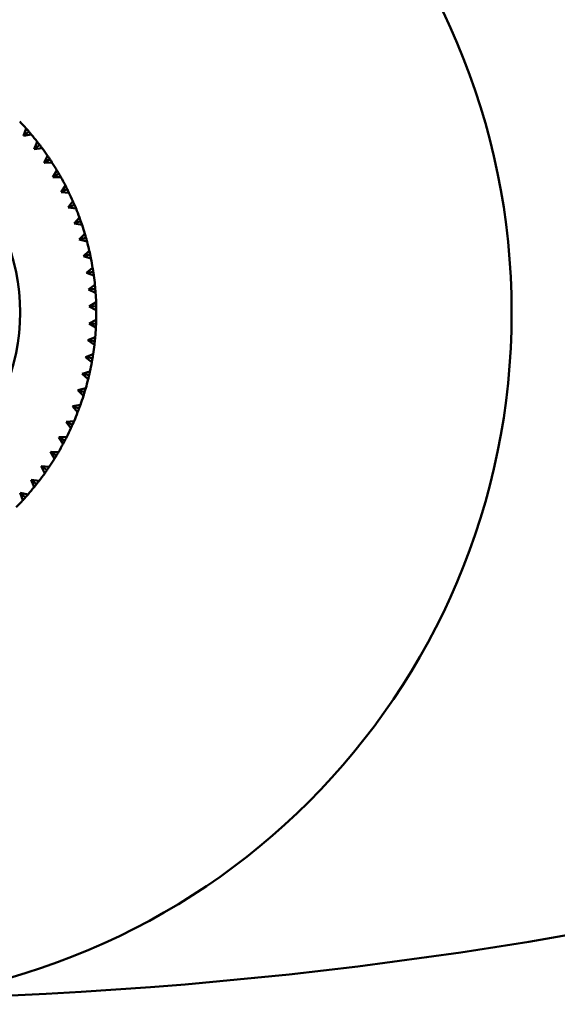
# Model space of a CAD drawing. Header units: millimetres. Extents: x 122 to 1973, y 56 to 2939.
# Tile 4 of 29: x 452 to 490, y 56 to 127. Entities that reach past the tile are written whole.
import ezdxf

# ---------------------------------------------------------------- set-up
doc = ezdxf.new("R2010")
doc.units = ezdxf.units.MM
doc.header["$LTSCALE"] = 10
doc.layers.add('Widoczne (ISO)', color=7, linetype='Continuous', lineweight=50)

msp = doc.modelspace()

# ---------------------------------------------------------------- linework, layer by layer
at = {"layer": 'Widoczne (ISO)'}
for p, q in [((451.816, 119.048), (452.004, 119.591)), ((452.194, 119.375), (451.816, 119.048)), ((452.381, 119.156), (451.816, 119.048)), ((452.588, 118.097), (452.81, 118.627)), ((452.986, 118.4), (452.588, 118.097)), ((453.159, 118.17), (452.588, 118.097)), ((453.3, 117.099), (453.554, 117.615)), ((453.716, 117.377), (453.3, 117.099)), ((453.873, 117.136), (453.3, 117.099)), ((453.947, 116.059), (454.233, 116.557)), ((454.379, 116.31), (453.947, 116.059)), ((454.522, 116.06), (453.947, 116.059)), ((454.527, 114.98), (454.845, 115.46)), ((454.975, 115.203), (454.527, 114.98)), ((455.101, 114.945), (454.527, 114.98)), ((455.039, 113.867), (455.386, 114.326)), ((455.499, 114.062), (455.039, 113.867)), ((455.609, 113.796), (455.039, 113.867)), ((455.479, 112.724), (455.854, 113.16)), ((455.951, 112.889), (455.479, 112.724)), ((456.044, 112.617), (455.479, 112.724)), ((455.848, 111.556), (456.249, 111.967)), ((456.329, 111.691), (455.848, 111.556)), ((456.405, 111.414), (455.848, 111.556)), ((456.141, 110.367), (456.568, 110.752)), ((456.63, 110.471), (456.141, 110.367)), ((456.689, 110.19), (456.141, 110.367)), ((456.36, 109.161), (456.81, 109.519)), ((456.855, 109.235), (456.36, 109.161)), ((456.895, 108.95), (456.36, 109.161)), ((456.503, 107.945), (456.974, 108.273)), ((457.001, 107.987), (456.503, 107.945)), ((457.023, 107.701), (456.503, 107.945)), ((456.569, 106.721), (457.06, 107.02)), ((457.069, 106.733), (456.569, 106.721)), ((457.073, 106.445), (456.569, 106.721)), ((456.558, 105.496), (457.067, 105.764)), ((457.057, 105.476), (456.558, 105.496)), ((457.044, 105.189), (456.558, 105.496)), ((456.47, 104.275), (456.995, 104.509)), ((456.967, 104.223), (456.47, 104.275)), ((456.936, 103.937), (456.47, 104.275)), ((456.305, 103.061), (456.844, 103.262)), ((456.799, 102.978), (456.305, 103.061)), ((456.749, 102.695), (456.305, 103.061)), ((456.065, 101.859), (456.615, 102.026)), ((456.552, 101.746), (456.065, 101.859)), ((456.485, 101.466), (456.065, 101.859)), ((455.75, 100.676), (456.309, 100.808)), ((456.229, 100.532), (455.75, 100.676)), ((456.144, 100.257), (455.75, 100.676)), ((455.361, 99.514), (455.928, 99.611)), ((455.83, 99.34), (455.361, 99.514)), ((455.728, 99.072), (455.361, 99.514)), ((454.9, 98.379), (455.471, 98.44)), ((455.357, 98.176), (454.9, 98.379)), ((455.238, 97.914), (454.9, 98.379)), ((454.368, 97.275), (454.943, 97.3)), ((454.812, 97.044), (454.368, 97.275)), ((454.677, 96.79), (454.368, 97.275)), ((454.196, 95.949), (453.768, 96.207)), ((454.046, 95.704), (453.768, 96.207)), ((453.768, 96.207), (454.343, 96.196)), ((453.514, 94.894), (453.103, 95.179)), ((453.348, 94.659), (453.103, 95.179)), ((453.103, 95.179), (453.676, 95.132)), ((452.766, 93.884), (452.374, 94.194)), ((452.586, 93.66), (452.374, 94.194)), ((452.374, 94.194), (452.943, 94.111)), ((451.956, 92.923), (451.584, 93.257)), ((451.763, 92.711), (451.584, 93.257)), ((451.584, 93.257), (452.147, 93.139))]:
    msp.add_line(p, q, dxfattribs=at)
for radius in [50, 14.5]:
    msp.add_circle((437.074, 106.284), radius, dxfattribs=at)
for centre, radius, start, end in [((437.074, 371.617), 315, 271.14233, 328.85767), ((437.074, 106.284), 20, 41.70896, 43.66175), ((437.074, 106.284), 20, 38.10896, 40.06175), ((437.074, 106.284), 20, 34.50896, 36.46175), ((437.074, 106.284), 20, 30.90896, 32.86175), ((437.074, 106.284), 20, 27.30896, 29.26175), ((437.074, 106.284), 20, 23.70896, 25.66175), ((437.074, 106.284), 20, 20.10896, 22.06175), ((437.074, 106.284), 20, 16.50896, 18.46175), ((437.074, 106.284), 20, 12.90896, 14.86175), ((437.074, 106.284), 20, 9.30896, 11.26175), ((437.074, 106.284), 20, 5.70896, 7.66175), ((437.074, 106.284), 20, 2.10896, 4.06175), ((437.074, 106.284), 20, 358.50896, 0.46175), ((437.074, 106.284), 20, 354.90896, 356.86175), ((437.074, 106.284), 20, 351.30896, 353.26175), ((437.074, 106.284), 20, 347.70896, 349.66175), ((437.074, 106.284), 20, 344.10896, 346.06175), ((437.074, 106.284), 20, 340.50896, 342.46175), ((437.074, 106.284), 20, 336.90896, 338.86175), ((437.074, 106.284), 20, 333.30896, 335.26175), ((437.074, 106.284), 20, 329.70896, 331.66175), ((437.074, 106.284), 20, 326.10896, 328.06175), ((437.074, 106.284), 20, 322.50896, 324.46175), ((437.074, 106.284), 20, 318.90896, 320.86175), ((437.074, 106.284), 20, 315.30896, 317.26175)]:
    msp.add_arc(centre, radius, start, end, dxfattribs=at)
for points, knots in [([(452.004, 119.591), (452.059, 119.529), (452.114, 119.467), (452.177, 119.395), (452.185, 119.385), (452.194, 119.375)], [0.01597845, 0.01597845, 0.01597845, 0.01597845, 0.06606705, 0.06606705, 0.07409033, 0.07409033, 0.07409033, 0.07409033]), ([(452.194, 119.375), (452.203, 119.365), (452.211, 119.355), (452.274, 119.282), (452.328, 119.219), (452.381, 119.156)], [0.05804162, 0.05804162, 0.05804162, 0.05804162, 0.06605559, 0.06605559, 0.11615352, 0.11615352, 0.11615352, 0.11615352]), ([(452.81, 118.627), (452.861, 118.562), (452.912, 118.497), (452.97, 118.421), (452.978, 118.41), (452.986, 118.4)], [0.01597845, 0.01597845, 0.01597845, 0.01597845, 0.06606705, 0.06606705, 0.07409033, 0.07409033, 0.07409033, 0.07409033]), ([(452.986, 118.4), (452.994, 118.389), (453.002, 118.379), (453.06, 118.302), (453.11, 118.236), (453.159, 118.17)], [0.05804162, 0.05804162, 0.05804162, 0.05804162, 0.06605559, 0.06605559, 0.11615352, 0.11615352, 0.11615352, 0.11615352]), ([(453.554, 117.615), (453.601, 117.547), (453.648, 117.478), (453.701, 117.399), (453.708, 117.388), (453.716, 117.377)], [0.01597845, 0.01597845, 0.01597845, 0.01597845, 0.06606705, 0.06606705, 0.07409033, 0.07409033, 0.07409033, 0.07409033]), ([(453.716, 117.377), (453.723, 117.366), (453.73, 117.355), (453.783, 117.275), (453.829, 117.206), (453.873, 117.136)], [0.05804162, 0.05804162, 0.05804162, 0.05804162, 0.06605559, 0.06605559, 0.11615352, 0.11615352, 0.11615352, 0.11615352]), ([(454.233, 116.557), (454.276, 116.487), (454.318, 116.415), (454.366, 116.333), (454.373, 116.321), (454.379, 116.31)], [0.01597845, 0.01597845, 0.01597845, 0.01597845, 0.06606705, 0.06606705, 0.07409033, 0.07409033, 0.07409033, 0.07409033]), ([(454.379, 116.31), (454.386, 116.298), (454.393, 116.287), (454.44, 116.204), (454.481, 116.132), (454.522, 116.06)], [0.05804162, 0.05804162, 0.05804162, 0.05804162, 0.06605559, 0.06605559, 0.11615352, 0.11615352, 0.11615352, 0.11615352]), ([(454.845, 115.46), (454.882, 115.386), (454.92, 115.313), (454.963, 115.227), (454.969, 115.215), (454.975, 115.203)], [0.01597845, 0.01597845, 0.01597845, 0.01597845, 0.06606705, 0.06606705, 0.07409033, 0.07409033, 0.07409033, 0.07409033]), ([(454.975, 115.203), (454.981, 115.191), (454.986, 115.18), (455.029, 115.094), (455.065, 115.02), (455.101, 114.945)], [0.05804162, 0.05804162, 0.05804162, 0.05804162, 0.06605559, 0.06605559, 0.11615352, 0.11615352, 0.11615352, 0.11615352]), ([(455.386, 114.326), (455.419, 114.25), (455.452, 114.174), (455.489, 114.086), (455.494, 114.074), (455.499, 114.062)], [0.01597845, 0.01597845, 0.01597845, 0.01597845, 0.06606705, 0.06606705, 0.07409033, 0.07409033, 0.07409033, 0.07409033]), ([(455.499, 114.062), (455.505, 114.05), (455.51, 114.037), (455.547, 113.949), (455.578, 113.873), (455.609, 113.796)], [0.05804162, 0.05804162, 0.05804162, 0.05804162, 0.06605559, 0.06605559, 0.11615352, 0.11615352, 0.11615352, 0.11615352]), ([(455.854, 113.16), (455.883, 113.083), (455.911, 113.005), (455.943, 112.914), (455.947, 112.902), (455.951, 112.889)], [0.01597845, 0.01597845, 0.01597845, 0.01597845, 0.06606705, 0.06606705, 0.07409033, 0.07409033, 0.07409033, 0.07409033]), ([(455.951, 112.889), (455.956, 112.877), (455.96, 112.864), (455.992, 112.774), (456.018, 112.696), (456.044, 112.617)], [0.05804162, 0.05804162, 0.05804162, 0.05804162, 0.06605559, 0.06605559, 0.11615352, 0.11615352, 0.11615352, 0.11615352]), ([(456.249, 111.967), (456.273, 111.888), (456.296, 111.809), (456.322, 111.717), (456.325, 111.704), (456.329, 111.691)], [0.01597845, 0.01597845, 0.01597845, 0.01597845, 0.06606705, 0.06606705, 0.07409033, 0.07409033, 0.07409033, 0.07409033]), ([(456.329, 111.691), (456.332, 111.678), (456.336, 111.666), (456.362, 111.573), (456.383, 111.493), (456.405, 111.414)], [0.05804162, 0.05804162, 0.05804162, 0.05804162, 0.06605559, 0.06605559, 0.11615352, 0.11615352, 0.11615352, 0.11615352]), ([(456.568, 110.752), (456.587, 110.672), (456.605, 110.591), (456.625, 110.497), (456.628, 110.484), (456.63, 110.471)], [0.01597845, 0.01597845, 0.01597845, 0.01597845, 0.06606705, 0.06606705, 0.07409033, 0.07409033, 0.07409033, 0.07409033]), ([(456.63, 110.471), (456.633, 110.458), (456.636, 110.445), (456.656, 110.352), (456.672, 110.271), (456.689, 110.19)], [0.05804162, 0.05804162, 0.05804162, 0.05804162, 0.06605559, 0.06605559, 0.11615352, 0.11615352, 0.11615352, 0.11615352]), ([(456.81, 109.519), (456.824, 109.438), (456.836, 109.356), (456.851, 109.261), (456.853, 109.248), (456.855, 109.235)], [0.01597845, 0.01597845, 0.01597845, 0.01597845, 0.06606705, 0.06606705, 0.07409033, 0.07409033, 0.07409033, 0.07409033]), ([(456.855, 109.235), (456.857, 109.222), (456.859, 109.209), (456.873, 109.114), (456.884, 109.032), (456.895, 108.95)], [0.05804162, 0.05804162, 0.05804162, 0.05804162, 0.06605559, 0.06605559, 0.11615352, 0.11615352, 0.11615352, 0.11615352]), ([(456.974, 108.273), (456.983, 108.191), (456.99, 108.109), (456.999, 108.014), (457, 108), (457.001, 107.987)], [0.01597845, 0.01597845, 0.01597845, 0.01597845, 0.06606705, 0.06606705, 0.07409033, 0.07409033, 0.07409033, 0.07409033]), ([(457.001, 107.987), (457.002, 107.974), (457.003, 107.961), (457.011, 107.865), (457.018, 107.783), (457.023, 107.701)], [0.05804162, 0.05804162, 0.05804162, 0.05804162, 0.06605559, 0.06605559, 0.11615352, 0.11615352, 0.11615352, 0.11615352]), ([(457.06, 107.02), (457.063, 106.937), (457.066, 106.855), (457.068, 106.759), (457.068, 106.746), (457.069, 106.733)], [0.01597845, 0.01597845, 0.01597845, 0.01597845, 0.06606705, 0.06606705, 0.07409033, 0.07409033, 0.07409033, 0.07409033]), ([(457.069, 106.733), (457.069, 106.719), (457.069, 106.706), (457.071, 106.61), (457.072, 106.528), (457.073, 106.445)], [0.05804162, 0.05804162, 0.05804162, 0.05804162, 0.06605559, 0.06605559, 0.11615352, 0.11615352, 0.11615352, 0.11615352]), ([(457.057, 105.476), (457.057, 105.463), (457.056, 105.45), (457.052, 105.354), (457.048, 105.271), (457.044, 105.189)], [0.05804162, 0.05804162, 0.05804162, 0.05804162, 0.06605559, 0.06605559, 0.11615352, 0.11615352, 0.11615352, 0.11615352]), ([(457.067, 105.764), (457.065, 105.681), (457.062, 105.598), (457.058, 105.503), (457.058, 105.489), (457.057, 105.476)], [0.01597845, 0.01597845, 0.01597845, 0.01597845, 0.06606705, 0.06606705, 0.07409033, 0.07409033, 0.07409033, 0.07409033]), ([(456.967, 104.223), (456.966, 104.21), (456.964, 104.197), (456.954, 104.101), (456.945, 104.019), (456.936, 103.937)], [0.05804162, 0.05804162, 0.05804162, 0.05804162, 0.06605559, 0.06605559, 0.11615352, 0.11615352, 0.11615352, 0.11615352]), ([(456.995, 104.509), (456.987, 104.427), (456.98, 104.345), (456.97, 104.249), (456.969, 104.236), (456.967, 104.223)], [0.01597845, 0.01597845, 0.01597845, 0.01597845, 0.06606705, 0.06606705, 0.07409033, 0.07409033, 0.07409033, 0.07409033]), ([(456.844, 103.262), (456.832, 103.18), (456.819, 103.099), (456.803, 103.004), (456.801, 102.991), (456.799, 102.978)], [0.01597845, 0.01597845, 0.01597845, 0.01597845, 0.06606705, 0.06606705, 0.07409033, 0.07409033, 0.07409033, 0.07409033]), ([(456.799, 102.978), (456.796, 102.965), (456.794, 102.952), (456.778, 102.857), (456.764, 102.776), (456.749, 102.695)], [0.05804162, 0.05804162, 0.05804162, 0.05804162, 0.06605559, 0.06605559, 0.11615352, 0.11615352, 0.11615352, 0.11615352]), ([(456.615, 102.026), (456.598, 101.946), (456.58, 101.865), (456.558, 101.772), (456.555, 101.759), (456.552, 101.746)], [0.01597845, 0.01597845, 0.01597845, 0.01597845, 0.06606705, 0.06606705, 0.07409033, 0.07409033, 0.07409033, 0.07409033]), ([(456.552, 101.746), (456.549, 101.733), (456.546, 101.72), (456.524, 101.627), (456.505, 101.547), (456.485, 101.466)], [0.05804162, 0.05804162, 0.05804162, 0.05804162, 0.06605559, 0.06605559, 0.11615352, 0.11615352, 0.11615352, 0.11615352]), ([(456.229, 100.532), (456.225, 100.519), (456.221, 100.507), (456.193, 100.415), (456.169, 100.336), (456.144, 100.257)], [0.05804162, 0.05804162, 0.05804162, 0.05804162, 0.06605559, 0.06605559, 0.11615352, 0.11615352, 0.11615352, 0.11615352]), ([(456.309, 100.808), (456.287, 100.728), (456.264, 100.649), (456.236, 100.557), (456.232, 100.545), (456.229, 100.532)], [0.01597845, 0.01597845, 0.01597845, 0.01597845, 0.06606705, 0.06606705, 0.07409033, 0.07409033, 0.07409033, 0.07409033]), ([(455.83, 99.34), (455.825, 99.328), (455.82, 99.316), (455.787, 99.226), (455.758, 99.149), (455.728, 99.072)], [0.05804162, 0.05804162, 0.05804162, 0.05804162, 0.06605559, 0.06605559, 0.11615352, 0.11615352, 0.11615352, 0.11615352]), ([(455.928, 99.611), (455.9, 99.533), (455.872, 99.455), (455.839, 99.365), (455.834, 99.353), (455.83, 99.34)], [0.01597845, 0.01597845, 0.01597845, 0.01597845, 0.06606705, 0.06606705, 0.07409033, 0.07409033, 0.07409033, 0.07409033]), ([(455.471, 98.44), (455.439, 98.364), (455.406, 98.288), (455.367, 98.201), (455.362, 98.189), (455.357, 98.176)], [0.01597845, 0.01597845, 0.01597845, 0.01597845, 0.06606705, 0.06606705, 0.07409033, 0.07409033, 0.07409033, 0.07409033]), ([(455.357, 98.176), (455.351, 98.164), (455.346, 98.152), (455.307, 98.065), (455.273, 97.989), (455.238, 97.914)], [0.05804162, 0.05804162, 0.05804162, 0.05804162, 0.06605559, 0.06605559, 0.11615352, 0.11615352, 0.11615352, 0.11615352]), ([(454.812, 97.044), (454.805, 97.033), (454.799, 97.021), (454.755, 96.936), (454.716, 96.863), (454.677, 96.79)], [0.05804162, 0.05804162, 0.05804162, 0.05804162, 0.06605559, 0.06605559, 0.11615352, 0.11615352, 0.11615352, 0.11615352]), ([(454.943, 97.3), (454.905, 97.227), (454.868, 97.153), (454.824, 97.068), (454.818, 97.056), (454.812, 97.044)], [0.01597845, 0.01597845, 0.01597845, 0.01597845, 0.06606705, 0.06606705, 0.07409033, 0.07409033, 0.07409033, 0.07409033]), ([(454.343, 96.196), (454.302, 96.125), (454.259, 96.054), (454.21, 95.972), (454.203, 95.96), (454.196, 95.949)], [0.01597845, 0.01597845, 0.01597845, 0.01597845, 0.06606705, 0.06606705, 0.07409033, 0.07409033, 0.07409033, 0.07409033]), ([(454.196, 95.949), (454.19, 95.938), (454.183, 95.926), (454.133, 95.844), (454.09, 95.774), (454.046, 95.704)], [0.05804162, 0.05804162, 0.05804162, 0.05804162, 0.06605559, 0.06605559, 0.11615352, 0.11615352, 0.11615352, 0.11615352]), ([(453.514, 94.894), (453.506, 94.883), (453.499, 94.872), (453.444, 94.794), (453.396, 94.726), (453.348, 94.659)], [0.05804162, 0.05804162, 0.05804162, 0.05804162, 0.06605559, 0.06605559, 0.11615352, 0.11615352, 0.11615352, 0.11615352]), ([(453.676, 95.132), (453.63, 95.063), (453.583, 94.995), (453.529, 94.916), (453.521, 94.905), (453.514, 94.894)], [0.01597845, 0.01597845, 0.01597845, 0.01597845, 0.06606705, 0.06606705, 0.07409033, 0.07409033, 0.07409033, 0.07409033]), ([(452.943, 94.111), (452.892, 94.046), (452.842, 93.98), (452.782, 93.905), (452.774, 93.895), (452.766, 93.884)], [0.01597845, 0.01597845, 0.01597845, 0.01597845, 0.06606705, 0.06606705, 0.07409033, 0.07409033, 0.07409033, 0.07409033]), ([(452.766, 93.884), (452.758, 93.874), (452.75, 93.864), (452.69, 93.788), (452.638, 93.724), (452.586, 93.66)], [0.05804162, 0.05804162, 0.05804162, 0.05804162, 0.06605559, 0.06605559, 0.11615352, 0.11615352, 0.11615352, 0.11615352]), ([(451.956, 92.923), (451.948, 92.914), (451.939, 92.904), (451.875, 92.833), (451.819, 92.772), (451.763, 92.711)], [0.05804162, 0.05804162, 0.05804162, 0.05804162, 0.06605559, 0.06605559, 0.11615352, 0.11615352, 0.11615352, 0.11615352]), ([(452.147, 93.139), (452.093, 93.077), (452.038, 93.015), (451.974, 92.943), (451.965, 92.933), (451.956, 92.923)], [0.01597845, 0.01597845, 0.01597845, 0.01597845, 0.06606705, 0.06606705, 0.07409033, 0.07409033, 0.07409033, 0.07409033])]:
    msp.add_open_spline(points, degree=3, knots=knots, dxfattribs=at)

doc.saveas('drawing.dxf')
